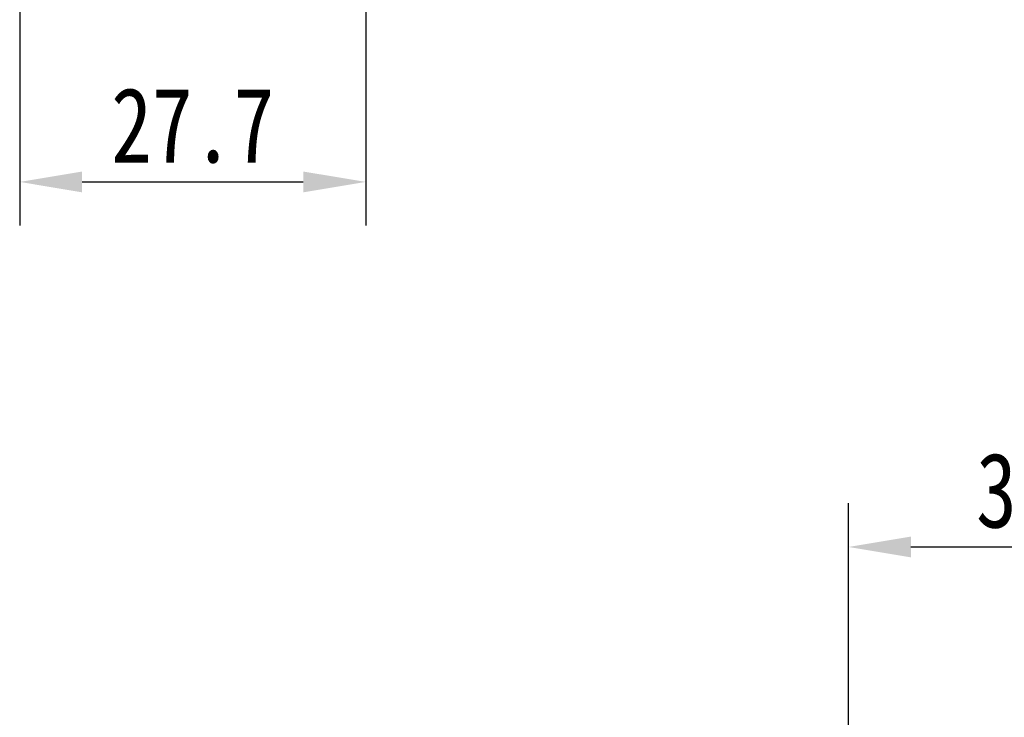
# Model space of a CAD drawing. Header units: millimetres. Extents: x 2978 to 3606, y -417 to 23.
# Tile 6 of 28: x 3171 to 3250, y -145 to -89. Entities that reach past the tile are written whole.
import ezdxf

# ---------------------------------------------------------------- set-up
doc = ezdxf.new("R2010")
doc.units = ezdxf.units.MM
doc.styles.get("Standard").update_dxf_attribs({"font": '仿宋_GB2312.ttf', "width": 0.8})
doc.dimstyles.new('副本 ISO-25.1', dxfattribs={"dimtxt": 6, "dimasz": 5, "dimexe": 3.5, "dimexo": 0.625, "dimgap": 1.5, "dimtad": 1, "dimdsep": 46, "dimtxsty": 'Standard', "dimcen": 2.5, "dimadec": 0, "dimazin": 0, "dimtfac": 1, "dimtmove": 0, "dimatfit": 3, "dimfxl": 0, "dimarcsym": 0})

# ---------------------------------------------------------------- blocks, each defined once
blk = doc.blocks.new('*D201')
at = {"color": 0, "lineweight": -2}
for p, q in [((3237.815, -150.794), (3237.815, -127.597)), ((3271.315, -150.794), (3271.315, -127.597)), ((3242.815, -131.097), (3266.315, -131.097))]:
    blk.add_line(p, q, dxfattribs=at)
at = {"color": 0, "lineweight": 9}
for points in [[(3242.815, -130.263), (3242.815, -131.93), (3237.815, -131.097)], [(3266.315, -130.263), (3266.315, -131.93), (3271.315, -131.097)]]:
    blk.add_solid(points, dxfattribs=at)
at = {"layer": 'Defpoints', "color": 0, "lineweight": 9}
for p in [(3271.315, -131.097), (3237.815, -151.419), (3271.315, -151.419)]:
    blk.add_point(p, dxfattribs=at)
at = {"color": 0, "lineweight": 9, "insert": (3254.565, -126.597), "char_height": 6, "attachment_point": 5}
blk.add_mtext('33.5', dxfattribs=at)
blk = doc.blocks.new('*D214')
at = {"color": 0, "lineweight": -2}
for p, q in [((3171.478, -81.417), (3171.478, -105.362)), ((3199.177, -81.417), (3199.177, -105.362)), ((3176.478, -101.862), (3194.177, -101.862))]:
    blk.add_line(p, q, dxfattribs=at)
at = {"color": 0, "lineweight": 9}
for points in [[(3176.478, -101.029), (3176.478, -102.696), (3171.478, -101.862)], [(3194.177, -101.029), (3194.177, -102.696), (3199.177, -101.862)]]:
    blk.add_solid(points, dxfattribs=at)
at = {"layer": 'Defpoints', "color": 0, "lineweight": 9}
for p in [(3171.478, -80.792), (3199.177, -80.792), (3199.177, -101.862)]:
    blk.add_point(p, dxfattribs=at)
at = {"color": 0, "lineweight": 9, "insert": (3185.328, -97.362), "char_height": 6, "attachment_point": 5}
blk.add_mtext('27.7', dxfattribs=at)

msp = doc.modelspace()

# ---------------------------------------------------------------- dimensions: what is measured, and where the dimension line sits
at = {"color": 5, "lineweight": 9}
for base, p1, p2, picture, middle in [((3199.177, -101.862), (3171.478, -80.792), (3199.177, -80.792), '*D214', (3185.328, -97.362)), ((3271.315, -131.097), (3237.815, -151.419), (3271.315, -151.419), '*D201', (3254.565, -126.597))]:
    dim = msp.add_linear_dim(base=base, p1=p1, p2=p2, dimstyle='副本 ISO-25.1', dxfattribs=at)
    dim.commit()
    dim.dimension.update_dxf_attribs({"geometry": picture, "text_midpoint": middle})

doc.saveas('drawing.dxf')
